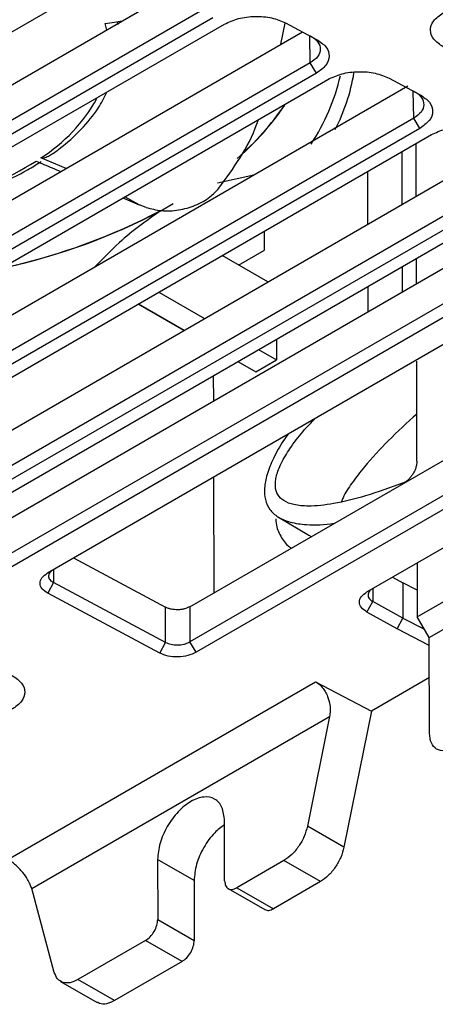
# Model space of a CAD drawing. Extents: x 106 to 315, y 19 to 260.
# Tile 29 of 98: x 292.35 to 299.24, y 24.93 to 41.26. Entities that reach past the tile are written whole.
import ezdxf

# ---------------------------------------------------------------- set-up
doc = ezdxf.new("R2010")
doc.units = 0
doc.layers.get('0').update_dxf_attribs({"linetype": 'CONTINUOUS'})

msp = doc.modelspace()

# ---------------------------------------------------------------- linework, layer by layer
at = {"color": 7, "linetype": 'Continuous'}
for p, q in [((284.019, 36.329), (294.028, 42.107)), ((285.441, 36.275), (295.321, 41.979)), ((295.451, 41.464), (285.442, 35.685)), ((295.553, 41.292), (285.544, 35.514)), ((285.736, 35.412), (295.745, 41.19)), ((293.966, 41.227), (293.975, 41.182)), ((294.001, 41.216), (294.001, 41.236)), ((296.682, 40.856), (296.754, 41.208)), ((296.76, 41.21), (297.274, 40.936)), ((287.158, 35.358), (297.038, 41.062)), ((297.168, 40.547), (287.159, 34.769)), ((297.271, 40.375), (297.168, 40.547)), ((297.271, 40.375), (287.261, 34.597)), ((287.453, 34.495), (297.462, 40.273)), ((298.478, 40.293), (298.991, 40.019)), ((288.875, 34.441), (298.788, 40.164)), ((298.886, 39.63), (288.876, 33.852)), ((298.988, 39.459), (298.886, 39.63)), ((298.988, 39.459), (288.979, 33.681)), ((289.17, 33.578), (299.179, 39.357)), ((290.592, 33.524), (300.473, 39.228)), ((298.928, 38.337), (298.926, 39.211)), ((298.689, 39.074), (298.691, 38.2)), ((293.117, 38.798), (292.698, 38.971)), ((300.603, 38.713), (290.594, 32.935)), ((298.118, 38.744), (298.12, 37.87)), ((300.705, 38.542), (290.696, 32.764)), ((296.23, 38.687), (295.629, 38.551)), ((290.887, 32.661), (300.897, 38.44)), ((291.898, 32.827), (301.753, 38.516)), ((294.059, 38.309), (294.33, 38.194)), ((294.33, 38.194), (294.089, 38.326)), ((294.69, 38.095), (294.895, 38.213)), ((294.444, 38.151), (294.33, 38.194)), ((301.909, 38.016), (291.9, 32.238)), ((302.011, 37.844), (292.002, 32.066)), ((296.407, 37.441), (296.407, 37.756)), ((292.809, 32.089), (302.001, 37.396)), ((295.979, 37.194), (296.407, 37.441)), ((296.467, 36.916), (295.704, 37.35)), ((298.932, 36.887), (298.931, 37.305)), ((298.694, 37.168), (298.694, 36.75)), ((294.654, 36.744), (295.414, 36.308)), ((298.123, 36.838), (298.124, 36.421)), ((295.171, 31.528), (304.034, 36.645)), ((295.073, 36.111), (294.313, 36.547)), ((294.318, 36.55), (295.075, 36.112)), ((304.365, 36.251), (295.172, 30.944)), ((304.466, 36.08), (295.273, 30.773)), ((296.609, 35.965), (296.61, 35.621)), ((296.311, 35.793), (296.61, 35.621)), ((296.267, 35.423), (296.61, 35.621)), ((298.938, 33.942), (298.935, 35.601)), ((295.969, 35.595), (296.267, 35.423)), ((295.559, 35.358), (295.56, 34.94)), ((298.11, 31.774), (302.775, 34.467)), ((298.944, 31.359), (303.556, 34.021)), ((295.562, 33.679), (295.567, 31.757)), ((299.143, 31.015), (303.762, 33.681)), ((293.237, 32.336), (294.767, 31.52)), ((298.942, 32.255), (298.944, 31.358)), ((298.533, 32.018), (298.705, 31.923)), ((292.91, 31.928), (292.812, 31.751)), ((294.768, 30.935), (292.91, 31.928)), ((298.705, 31.923), (298.707, 31.338)), ((298.943, 31.8), (298.705, 31.923)), ((294.671, 30.758), (292.812, 31.751)), ((294.768, 30.935), (294.767, 31.52)), ((295.171, 31.528), (295.172, 30.944)), ((298.108, 31.439), (298.207, 31.615)), ((298.707, 31.338), (298.207, 31.615)), ((298.609, 31.161), (298.108, 31.439)), ((299.143, 31.015), (298.944, 31.358)), ((298.609, 31.161), (298.707, 31.338)), ((298.707, 31.338), (299.062, 31.155)), ((299.144, 30.886), (298.609, 31.161)), ((294.671, 30.758), (294.768, 30.935)), ((295.273, 30.773), (295.172, 30.944)), ((299.147, 29.429), (299.143, 31.015)), ((292.15, 27.336), (297.256, 30.283)), ((297.256, 30.283), (298.184, 29.797)), ((299.145, 30.352), (298.184, 29.797)), ((298.184, 29.797), (297.728, 27.541)), ((292.546, 26.852), (297.489, 29.706)), ((297.489, 29.706), (297.122, 27.889)), ((295.748, 26.984), (295.746, 27.977)), ((297.728, 27.541), (297.122, 27.889)), ((294.635, 27.335), (294.637, 26.342)), ((295.241, 26.987), (294.635, 27.335)), ((296.732, 27.318), (295.951, 26.867)), ((297.338, 26.97), (296.732, 27.318)), ((295.241, 26.987), (295.243, 25.994)), ((297.338, 26.97), (296.557, 26.519)), ((292.921, 25.464), (292.546, 26.852)), ((295.807, 26.853), (296.415, 26.504)), ((295.951, 26.867), (296.557, 26.519)), ((294.637, 26.342), (295.243, 25.994)), ((294.436, 25.992), (293.312, 25.343)), ((295.042, 25.644), (294.436, 25.992)), ((295.042, 25.644), (293.918, 24.995)), ((293.025, 25.315), (293.633, 24.966)), ((293.918, 24.995), (293.312, 25.343))]:
    msp.add_line(p, q, dxfattribs=at)
at = {"color": 8, "linetype": 'Continuous'}
for p, q in [((293.792, 41.092), (293.765, 41.199)), ((297.168, 40.547), (297.161, 40.997)), ((298.886, 39.63), (298.878, 40.08)), ((292.909, 32.147), (292.91, 31.928)), ((298.207, 31.83), (298.207, 31.615))]:
    msp.add_line(p, q, dxfattribs=at)
at = {"color": 7, "linetype": 'Continuous', "flags": 128}
msp.add_lwpolyline([(296.641, 33.013), (297.144, 32.713), (297.182, 32.69)], dxfattribs=at)
at = {"color": 8, "linetype": 'Continuous'}
for centre, radius, start, end in [((294.702, 40.917), 3.237, 332.8921, 350.4798), ((294.273, 41.12), 3.485, 326.5872, 346.9477), ((291.225, 41.295), 2.751, 302.3692, 330.8871)]:
    msp.add_arc(centre, radius, start, end, dxfattribs=at)
at = {"color": 7, "linetype": 'Continuous'}
for centre, radius, start, end in [((292.86, 42.52), 4.714, 311.012, 325.4779), ((292.953, 42.443), 4.598, 311.3035, 325.2861), ((289.729, 43.556), 5.464, 284.2657, 301.918), ((289.834, 47.398), 10.494, 282.4594, 297.5633), ((289.894, 47.229), 10.313, 282.534, 297.6947)]:
    msp.add_arc(centre, radius, start, end, dxfattribs=at)
for points, knots in [([(295.745, 41.19), (295.819, 41.224), (295.968, 41.293), (296.254, 41.326), (296.538, 41.304), (296.686, 41.241), (296.76, 41.21)], [0, 0, 0, 0, 0.249952, 0.499932, 0.749921, 1, 1, 1, 1]), ([(299.376, 40.812), (299.317, 40.852), (299.199, 40.932), (299.147, 41.089), (299.196, 41.248), (299.314, 41.334), (299.373, 41.376)], [0, 0, 0, 0, 0.250022, 0.500022, 0.749992, 1, 1, 1, 1]), ([(293.765, 41.199), (293.816, 41.207), (293.91, 41.222), (294.004, 41.236), (294.047, 41.243)], [0, 0, 0, 0, 0.543416, 1, 1, 1, 1]), ([(297.169, 40.996), (297.194, 40.98), (297.246, 40.95), (297.315, 40.876), (297.35, 40.772), (297.306, 40.645), (297.214, 40.579), (297.168, 40.547)], [0, 0, 0, 0, 0.129776, 0.258312, 0.510421, 0.757649, 1, 1, 1, 1]), ([(297.274, 40.936), (297.333, 40.896), (297.449, 40.817), (297.498, 40.66), (297.446, 40.502), (297.329, 40.418), (297.271, 40.375)], [0, 0, 0, 0, 0.249957, 0.49994, 0.749929, 1, 1, 1, 1]), ([(297.462, 40.273), (297.537, 40.308), (297.685, 40.376), (297.971, 40.41), (298.255, 40.387), (298.403, 40.325), (298.478, 40.293)], [0, 0, 0, 0, 0.249952, 0.499932, 0.749921, 1, 1, 1, 1]), ([(292.895, 39.043), (292.932, 39.069), (293.107, 39.194), (293.373, 39.442), (293.641, 39.758), (293.75, 39.975), (293.795, 40.064)], [0, 0, 0, 0, 0.087641, 0.424717, 0.761508, 1, 1, 1, 1]), ([(298.886, 40.079), (298.911, 40.064), (298.963, 40.033), (299.032, 39.959), (299.067, 39.855), (299.023, 39.728), (298.931, 39.663), (298.886, 39.63)], [0, 0, 0, 0, 0.129776, 0.258312, 0.510421, 0.757649, 1, 1, 1, 1]), ([(298.991, 40.019), (299.05, 39.979), (299.166, 39.9), (299.215, 39.743), (299.163, 39.585), (299.046, 39.501), (298.988, 39.459)], [0, 0, 0, 0, 0.2499565, 0.4999396, 0.7499292, 1, 1, 1, 1]), ([(295.651, 38.468), (295.894, 38.799), (296.151, 39.149), (296.301, 39.584), (296.309, 39.607)], [0, 0, 0, 0, 0.945994, 1, 1, 1, 1]), ([(299.179, 39.357), (299.254, 39.391), (299.402, 39.459), (299.688, 39.493), (299.973, 39.47), (300.121, 39.408), (300.195, 39.377)], [0, 0, 0, 0, 0.249952, 0.499931, 0.749921, 1, 1, 1, 1]), ([(292.896, 39.042), (292.878, 39.029), (292.838, 39.002), (292.782, 38.976), (292.735, 38.966), (292.712, 38.967), (292.701, 38.97), (292.698, 38.971)], [0, 0, 0, 0, 0.3045299, 0.6775269, 0.8272753, 0.9491362, 1, 1, 1, 1]), ([(291.119, 38.235), (291.222, 38.264), (291.52, 38.348), (291.983, 38.522), (292.405, 38.725), (292.629, 38.865), (292.703, 38.912)], [0, 0, 0, 0, 0.173782, 0.503962, 0.834761, 1, 1, 1, 1]), ([(292.617, 38.918), (292.66, 38.9), (292.797, 38.843), (292.933, 38.785), (293.026, 38.746)], [0, 0, 0, 0, 0.3140116, 1, 1, 1, 1]), ([(294.444, 38.151), (294.527, 38.128), (294.693, 38.082), (294.984, 38.098), (295.266, 38.176), (295.501, 38.305), (295.605, 38.418), (295.651, 38.468)], [0, 0, 0, 0, 0.208286, 0.416566, 0.624902, 0.833046, 1, 1, 1, 1]), ([(294.69, 38.095), (294.455, 37.931), (294.08, 37.668), (293.731, 37.305), (293.6, 37.168)], [0, 0, 0, 0, 0.62418, 1, 1, 1, 1]), ([(298.702, 33.575), (298.495, 33.501), (298.109, 33.363), (297.583, 33.233), (297.186, 33.187), (296.909, 33.21), (296.736, 33.27), (296.625, 33.371), (296.586, 33.495), (296.59, 33.609), (296.614, 33.736), (296.69, 33.925), (296.842, 34.172), (297.033, 34.431), (297.186, 34.584), (297.259, 34.658)], [0, 0, 0, 0, 0.183981, 0.343705, 0.476757, 0.556672, 0.620437, 0.669627, 0.712048, 0.732658, 0.7536, 0.799571, 0.858041, 0.931614, 1, 1, 1, 1]), ([(298.937, 34.723), (298.777, 34.579), (298.479, 34.309), (298.116, 33.919), (297.871, 33.597), (297.737, 33.4), (297.695, 33.292), (297.687, 33.27)], [0, 0, 0, 0, 0.3492246, 0.6524689, 0.8250455, 0.9645372, 1, 1, 1, 1]), ([(296.802, 34.394), (296.777, 34.359), (296.684, 34.23), (296.56, 34.002), (296.447, 33.731), (296.401, 33.493), (296.417, 33.291), (296.495, 33.126), (296.639, 33.002), (296.845, 32.918), (297.158, 32.88), (297.409, 32.883), (297.572, 32.916), (297.574, 32.916)], [0, 0, 0, 0, 0.0391743, 0.1411366, 0.2263506, 0.2998501, 0.3713151, 0.451058, 0.5421408, 0.6549284, 0.7863793, 0.9969979, 1, 1, 1, 1]), ([(298.938, 33.942), (298.938, 33.923), (298.936, 33.887), (298.92, 33.829), (298.897, 33.773), (298.868, 33.721), (298.833, 33.673), (298.793, 33.631), (298.748, 33.595), (298.718, 33.582), (298.702, 33.575)], [0, 0, 0, 0, 0.129329, 0.258654, 0.379173, 0.499998, 0.618895, 0.738114, 0.868896, 1, 1, 1, 1]), ([(296.599, 32.986), (296.599, 32.972), (296.599, 32.869), (296.665, 32.713), (296.754, 32.566), (296.833, 32.513), (296.853, 32.5)], [0, 0, 0, 0, 0.058597, 0.438119, 0.854179, 1, 1, 1, 1]), ([(292.812, 31.751), (292.777, 31.774), (292.706, 31.822), (292.674, 31.916), (292.703, 32.012), (292.774, 32.064), (292.809, 32.089)], [0, 0, 0, 0, 0.249966, 0.499892, 0.749781, 1, 1, 1, 1]), ([(292.876, 32.128), (292.874, 32.126), (292.86, 32.116), (292.837, 32.086), (292.819, 32.036), (292.839, 31.974), (292.886, 31.943), (292.91, 31.928)], [0, 0, 0, 0, 0.02192, 0.170195, 0.429675, 0.7161, 1, 1, 1, 1]), ([(298.108, 31.439), (298.074, 31.463), (298.005, 31.511), (297.976, 31.604), (298.005, 31.699), (298.075, 31.749), (298.11, 31.774)], [0, 0, 0, 0, 0.249965, 0.499896, 0.749783, 1, 1, 1, 1]), ([(298.176, 31.812), (298.175, 31.812), (298.162, 31.802), (298.139, 31.773), (298.12, 31.723), (298.139, 31.661), (298.185, 31.63), (298.207, 31.615)], [0, 0, 0, 0, 0.013097, 0.161211, 0.426307, 0.712846, 1, 1, 1, 1]), ([(295.171, 31.528), (295.142, 31.515), (295.099, 31.495), (295.027, 31.481), (294.953, 31.475), (294.879, 31.482), (294.811, 31.499), (294.782, 31.512), (294.767, 31.52)], [0, 0, 0, 0, 0.242077, 0.369197, 0.500009, 0.740073, 0.862322, 1, 1, 1, 1]), ([(294.768, 30.935), (294.797, 30.924), (294.855, 30.9), (294.966, 30.89), (295.057, 30.901), (295.125, 30.92), (295.156, 30.936), (295.172, 30.944)], [0, 0, 0, 0, 0.244059, 0.497742, 0.724881, 0.85656, 1, 1, 1, 1]), ([(295.273, 30.773), (295.229, 30.753), (295.142, 30.712), (294.973, 30.691), (294.803, 30.703), (294.715, 30.74), (294.671, 30.758)], [0, 0, 0, 0, 0.249966, 0.499894, 0.749791, 1, 1, 1, 1]), ([(292.223, 30.387), (292.281, 30.348), (292.398, 30.268), (292.447, 30.112), (292.395, 29.954), (292.278, 29.869), (292.219, 29.827)], [0, 0, 0, 0, 0.2499564, 0.4999393, 0.7499296, 1, 1, 1, 1]), ([(297.256, 30.283), (297.276, 30.271), (297.316, 30.247), (297.37, 30.191), (297.419, 30.123), (297.466, 30.026), (297.495, 29.915), (297.503, 29.8), (297.494, 29.737), (297.489, 29.706)], [0, 0, 0, 0, 0.120615, 0.241564, 0.37062, 0.500688, 0.709545, 0.854405, 1, 1, 1, 1]), ([(299.552, 29.195), (299.499, 29.171), (299.393, 29.124), (299.259, 29.155), (299.166, 29.256), (299.153, 29.371), (299.147, 29.429)], [0, 0, 0, 0, 0.25001, 0.500001, 0.74999, 1, 1, 1, 1]), ([(295.746, 27.977), (295.737, 28.056), (295.72, 28.214), (295.591, 28.354), (295.407, 28.391), (295.189, 28.315), (294.971, 28.139), (294.787, 27.89), (294.659, 27.602), (294.643, 27.424), (294.635, 27.335)], [0, 0, 0, 0, 0.125, 0.25, 0.375, 0.5, 0.625, 0.75, 0.875, 1, 1, 1, 1]), ([(295.746, 27.911), (295.69, 27.87), (295.562, 27.778), (295.394, 27.54), (295.265, 27.254), (295.249, 27.076), (295.241, 26.987)], [0, 0, 0, 0, 0.204198, 0.469466, 0.734733, 1, 1, 1, 1]), ([(297.122, 27.889), (297.106, 27.832), (297.076, 27.719), (296.982, 27.553), (296.864, 27.409), (296.776, 27.348), (296.732, 27.318)], [0, 0, 0, 0, 0.250001, 0.500001, 0.75, 1, 1, 1, 1]), ([(297.728, 27.541), (297.712, 27.484), (297.682, 27.37), (297.588, 27.205), (297.471, 27.061), (297.382, 27), (297.338, 26.97)], [0, 0, 0, 0, 0.25, 0.500001, 0.749999, 1, 1, 1, 1]), ([(292.546, 26.852), (292.538, 26.876), (292.522, 26.925), (292.474, 27.017), (292.41, 27.107), (292.338, 27.189), (292.274, 27.249), (292.21, 27.3), (292.17, 27.324), (292.15, 27.336)], [0, 0, 0, 0, 0.146102, 0.291687, 0.499507, 0.62937, 0.758704, 0.879403, 1, 1, 1, 1]), ([(295.748, 26.984), (295.751, 26.955), (295.758, 26.897), (295.804, 26.847), (295.871, 26.831), (295.924, 26.855), (295.951, 26.867)], [0, 0, 0, 0, 0.249999, 0.5, 0.75, 1, 1, 1, 1]), ([(296.414, 26.505), (296.435, 26.497), (296.477, 26.482), (296.53, 26.506), (296.557, 26.519)], [0, 0, 0, 0, 0.4991291, 1, 1, 1, 1]), ([(294.436, 25.992), (294.462, 26.011), (294.515, 26.048), (294.582, 26.141), (294.628, 26.245), (294.634, 26.31), (294.637, 26.342)], [0, 0, 0, 0, 0.250001, 0.500001, 0.750001, 1, 1, 1, 1]), ([(295.042, 25.644), (295.068, 25.663), (295.121, 25.7), (295.188, 25.793), (295.234, 25.897), (295.24, 25.962), (295.243, 25.994)], [0, 0, 0, 0, 0.25, 0.499999, 0.749999, 1, 1, 1, 1]), ([(293.312, 25.343), (293.268, 25.323), (293.179, 25.281), (293.062, 25.29), (292.967, 25.347), (292.936, 25.425), (292.921, 25.464)], [0, 0, 0, 0, 0.25, 0.5, 0.750001, 1, 1, 1, 1]), ([(293.918, 24.995), (293.874, 24.975), (293.787, 24.935), (293.688, 24.934), (293.647, 24.964), (293.636, 24.973)], [0, 0, 0, 0, 0.417479, 0.834959, 1, 1, 1, 1])]:
    msp.add_open_spline(points, degree=3, knots=knots, dxfattribs=at)

doc.saveas('drawing.dxf')
